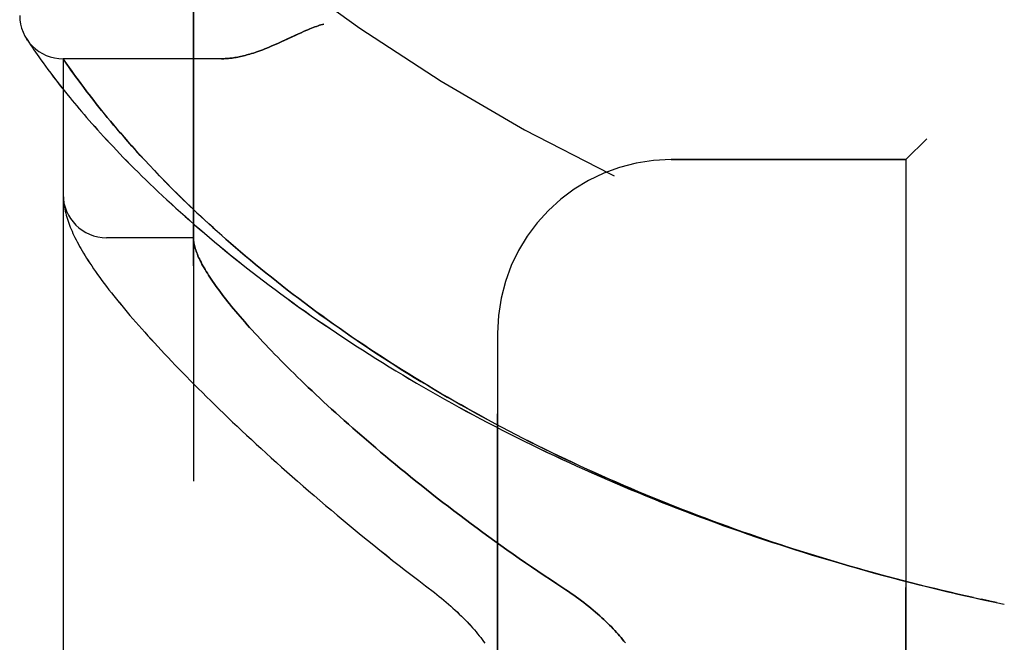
# Model space of a CAD drawing. Header units: inches. Extents: x 0 to 179, y 0 to 116.
# Tile 15 of 234: x 16.216 to 17.633, y 57.481 to 58.377. Entities that reach past the tile are written whole.
import ezdxf

# ---------------------------------------------------------------- set-up
doc = ezdxf.new("R2010")
doc.units = ezdxf.units.IN
doc.header["$LTSCALE"] = 9.842105
doc.header["$MEASUREMENT"] = 0
doc.linetypes.add('HIDDEN', pattern=[0.2, 0.1, -0.1])
doc.layers.add('LEFTHAND_DOOR_ASSEMBLY', color=7, linetype='CONTINUOUS')
doc.layers.add('RIGHTHAND_DOOR_ASSEMBLY', color=7, linetype='CONTINUOUS')

msp = doc.modelspace()

# ---------------------------------------------------------------- linework, layer by layer
at = {"layer": 'LEFTHAND_DOOR_ASSEMBLY', "color": 8, "linetype": 'HIDDEN'}
for p, q in [((16.4664, 56.0541), (16.4664, 58.6966)), ((16.2275, 58.3473), (16.2262, 58.3493)), ((16.2262, 58.3493), (16.2265, 58.3489)), ((16.2275, 58.3473), (16.2295, 58.3442)), ((16.2295, 58.3442), (16.2319, 58.3406)), ((16.2319, 58.3406), (16.2342, 58.3372)), ((16.2342, 58.3372), (16.237, 58.3331)), ((16.237, 58.3331), (16.2391, 58.33)), ((16.2391, 58.33), (16.2414, 58.3266)), ((16.2414, 58.3266), (16.244, 58.323)), ((16.244, 58.323), (16.2469, 58.3189)), ((16.2469, 58.3189), (16.25, 58.3146)), ((16.507, 58.3203), (16.2789, 58.3203)), ((16.2789, 56.4303), (16.2789, 58.3203)), ((16.25, 58.3146), (16.2534, 58.3099)), ((16.2534, 58.3099), (16.2571, 58.3049)), ((16.2571, 58.3049), (16.261, 58.2996)), ((16.2902, 58.3041), (16.2874, 58.308)), ((16.2934, 58.2997), (16.2902, 58.3041)), ((16.261, 58.2996), (16.2653, 58.2939)), ((16.2653, 58.2939), (16.27, 58.2879)), ((16.2967, 58.295), (16.2934, 58.2997)), ((16.3004, 58.29), (16.2967, 58.295)), ((16.3043, 58.2846), (16.3004, 58.29)), ((16.27, 58.2879), (16.2749, 58.2815)), ((16.2749, 58.2815), (16.2803, 58.2748)), ((16.3085, 58.279), (16.3043, 58.2846)), ((16.313, 58.273), (16.3085, 58.279)), ((16.2803, 58.2748), (16.286, 58.2677)), ((16.3162, 58.2689), (16.313, 58.273)), ((16.3195, 58.2646), (16.3162, 58.2689)), ((16.323, 58.2602), (16.3195, 58.2646)), ((16.3266, 58.2556), (16.323, 58.2602)), ((16.3303, 58.2509), (16.3266, 58.2556)), ((16.3342, 58.246), (16.3303, 58.2509)), ((16.3383, 58.241), (16.3342, 58.246)), ((16.3425, 58.2359), (16.3383, 58.241)), ((16.3469, 58.2305), (16.3425, 58.2359)), ((16.3515, 58.225), (16.3469, 58.2305)), ((16.3563, 58.2193), (16.3515, 58.225)), ((16.3613, 58.2135), (16.3563, 58.2193)), ((16.3666, 58.2074), (16.3613, 58.2135)), ((16.372, 58.2012), (16.3666, 58.2074)), ((17.5214, 58.2053), (17.4914, 58.1753)), ((16.3777, 58.1948), (16.372, 58.2012)), ((16.3837, 58.1882), (16.3777, 58.1948)), ((16.3899, 58.1813), (16.3837, 58.1882)), ((16.3964, 58.1743), (16.3899, 58.1813)), ((16.4032, 58.167), (16.3964, 58.1743)), ((16.4103, 58.1594), (16.4032, 58.167)), ((17.1539, 58.1753), (17.4914, 58.1753)), ((17.4914, 56.5753), (17.4914, 58.1753)), ((16.2791, 58.1195), (16.2792, 58.1188)), ((16.2792, 58.1188), (16.2792, 58.1181)), ((16.2792, 58.1181), (16.2793, 58.1175)), ((16.2793, 58.1175), (16.2793, 58.1168)), ((16.2793, 58.1168), (16.2794, 58.1161)), ((16.2794, 58.1161), (16.2795, 58.1154)), ((16.2796, 58.1144), (16.2797, 58.1137)), ((16.2797, 58.1137), (16.2798, 58.113)), ((16.2798, 58.113), (16.2799, 58.1119)), ((16.4664, 58.0628), (16.3414, 58.0628)), ((16.9039, 56.8253), (16.9039, 57.9253)), ((17.5982, 57.5428), (17.6098, 57.5403)), ((17.6107, 57.5401), (17.5996, 57.5425)), ((17.6218, 57.5377), (17.6098, 57.5403)), ((17.6214, 57.5378), (17.6329, 57.5354))]:
    msp.add_line(p, q, dxfattribs=at)
for points in [[(16.6539, 58.3703), (16.6519, 58.3698), (16.6498, 58.3691), (16.6477, 58.3685), (16.6456, 58.3677), (16.6434, 58.367), (16.6411, 58.3662), (16.6388, 58.3653), (16.6363, 58.3643), (16.6337, 58.3633), (16.6309, 58.3621), (16.6279, 58.3608), (16.6247, 58.3594), (16.6213, 58.3579), (16.6176, 58.3562), (16.6009, 58.3484)], [(16.6009, 58.3484), (16.5928, 58.3447), (16.589, 58.343), (16.5853, 58.3413), (16.5818, 58.3398), (16.5784, 58.3384), (16.5752, 58.337), (16.5721, 58.3357), (16.5691, 58.3345), (16.5661, 58.3334), (16.5633, 58.3323), (16.5605, 58.3313), (16.5578, 58.3304), (16.5552, 58.3295), (16.5526, 58.3286), (16.5501, 58.3278), (16.5477, 58.3271), (16.5453, 58.3264), (16.543, 58.3258), (16.5407, 58.3251), (16.5385, 58.3246), (16.5363, 58.3241), (16.5342, 58.3236), (16.5321, 58.3231), (16.5301, 58.3227), (16.5281, 58.3224), (16.5261, 58.322), (16.5242, 58.3217), (16.5223, 58.3214), (16.5205, 58.3212), (16.5187, 58.321), (16.5169, 58.3208), (16.5152, 58.3207), (16.5135, 58.3206), (16.5118, 58.3205), (16.5102, 58.3204), (16.5085, 58.3204), (16.507, 58.3203)], [(16.2874, 58.308), (16.2843, 58.3125), (16.2789, 58.3203)], [(16.286, 58.2677), (16.289, 58.2641), (16.292, 58.2603), (16.2952, 58.2565), (16.2985, 58.2525), (16.3019, 58.2485), (16.3054, 58.2444), (16.309, 58.2402), (16.3127, 58.236), (16.3165, 58.2316), (16.3204, 58.2272), (16.3244, 58.2227), (16.3285, 58.2181), (16.3327, 58.2134), (16.3371, 58.2086), (16.3415, 58.2038), (16.3461, 58.1989), (16.3508, 58.1939), (16.3555, 58.1888), (16.3604, 58.1837), (16.3655, 58.1785), (16.3706, 58.1733), (16.3758, 58.1679), (16.3812, 58.1625), (16.3867, 58.1571), (16.3922, 58.1516), (16.3979, 58.146), (16.4038, 58.1404), (16.4097, 58.1347), (16.4157, 58.1289), (16.4219, 58.1232), (16.4281, 58.1173), (16.4345, 58.1114), (16.441, 58.1055), (16.4476, 58.0996), (16.4543, 58.0936), (16.4611, 58.0875), (16.468, 58.0815), (16.4751, 58.0754), (16.4822, 58.0693), (16.4894, 58.0631), (16.4968, 58.0569), (16.5042, 58.0507), (16.5117, 58.0445), (16.5194, 58.0383), (16.5271, 58.0321), (16.5349, 58.0258), (16.5429, 58.0195), (16.5509, 58.0133), (16.559, 58.007), (16.5672, 58.0007), (16.5755, 57.9945), (16.5838, 57.9882), (16.5923, 57.9819), (16.6008, 57.9756), (16.6095, 57.9694), (16.6182, 57.9631), (16.627, 57.9569), (16.6359, 57.9506), (16.6448, 57.9444), (16.6538, 57.9382), (16.6629, 57.932), (16.6721, 57.9258), (16.6814, 57.9196), (16.6907, 57.9135), (16.7001, 57.9074), (16.7095, 57.9013), (16.719, 57.8952), (16.7286, 57.8892), (16.7383, 57.8832), (16.748, 57.8772), (16.7577, 57.8712), (16.7676, 57.8653), (16.7774, 57.8594), (16.7874, 57.8535), (16.7974, 57.8477), (16.8074, 57.8419), (16.8175, 57.8362), (16.8277, 57.8304), (16.8379, 57.8247), (16.8481, 57.8191), (16.8584, 57.8135), (16.8688, 57.8079), (16.8792, 57.8024), (16.8896, 57.7969), (16.9001, 57.7914), (16.9106, 57.786), (16.9211, 57.7806), (16.9317, 57.7753), (16.9424, 57.77), (16.9531, 57.7647), (16.9638, 57.7595), (16.9745, 57.7544), (16.9853, 57.7493), (16.9961, 57.7442), (17.007, 57.7392), (17.0179, 57.7342), (17.0288, 57.7292), (17.0397, 57.7243), (17.0507, 57.7195), (17.0617, 57.7147), (17.0727, 57.7099), (17.0838, 57.7052), (17.0949, 57.7006), (17.106, 57.696), (17.1171, 57.6914), (17.1283, 57.6869), (17.1394, 57.6824), (17.1506, 57.678), (17.1619, 57.6736), (17.1731, 57.6693), (17.1844, 57.665), (17.1957, 57.6608), (17.207, 57.6566), (17.2183, 57.6524), (17.2296, 57.6484), (17.241, 57.6443), (17.2524, 57.6403), (17.2638, 57.6364), (17.2752, 57.6325), (17.2866, 57.6286), (17.298, 57.6248), (17.3094, 57.6211), (17.3209, 57.6174), (17.3324, 57.6137), (17.3438, 57.6101), (17.3553, 57.6066), (17.3668, 57.603), (17.3784, 57.5996), (17.3899, 57.5962), (17.4014, 57.5928), (17.4129, 57.5895), (17.4245, 57.5862), (17.436, 57.583), (17.4476, 57.5798), (17.4592, 57.5767), (17.4707, 57.5736), (17.4823, 57.5705), (17.4939, 57.5676), (17.5055, 57.5646), (17.5171, 57.5617), (17.5287, 57.5589), (17.5402, 57.5561), (17.5518, 57.5533), (17.5634, 57.5506), (17.575, 57.548), (17.5866, 57.5453), (17.5996, 57.5425)], [(17.5884, 57.545), (17.5773, 57.5475), (17.5662, 57.55), (17.555, 57.5526), (17.5439, 57.5552), (17.5328, 57.5579), (17.5217, 57.5606), (17.5106, 57.5634), (17.4995, 57.5662), (17.4884, 57.5691), (17.4773, 57.572), (17.4662, 57.5749), (17.4551, 57.5779), (17.444, 57.5809), (17.4329, 57.584), (17.4219, 57.5871), (17.4108, 57.5903), (17.3998, 57.5935), (17.3887, 57.5967), (17.3777, 57.6), (17.3667, 57.6034), (17.3557, 57.6068), (17.3447, 57.6102), (17.3337, 57.6137), (17.3227, 57.6172), (17.3118, 57.6208), (17.3008, 57.6244), (17.2899, 57.6281), (17.279, 57.6318), (17.2681, 57.6355), (17.2572, 57.6393), (17.2463, 57.6431), (17.2355, 57.647), (17.2246, 57.651), (17.2138, 57.6549), (17.203, 57.659), (17.1922, 57.663), (17.1814, 57.6672), (17.1707, 57.6713), (17.16, 57.6755), (17.1493, 57.6798), (17.1386, 57.6841), (17.1279, 57.6884), (17.1173, 57.6928), (17.1067, 57.6972), (17.0961, 57.7017), (17.0855, 57.7062), (17.075, 57.7108), (17.0645, 57.7154), (17.054, 57.7201), (17.0435, 57.7248), (17.0331, 57.7295), (17.0227, 57.7343), (17.0124, 57.7391), (17.002, 57.744), (16.9917, 57.7489), (16.9815, 57.7539), (16.9712, 57.7589), (16.961, 57.7639), (16.9509, 57.769), (16.9407, 57.7741), (16.9306, 57.7793), (16.9206, 57.7845), (16.9106, 57.7898), (16.9006, 57.7951), (16.8907, 57.8004), (16.8808, 57.8058), (16.871, 57.8112), (16.8612, 57.8166), (16.8514, 57.8221), (16.8417, 57.8277), (16.8321, 57.8332), (16.8225, 57.8388), (16.8129, 57.8444), (16.8034, 57.8501), (16.7939, 57.8558), (16.7845, 57.8615), (16.7752, 57.8673), (16.7659, 57.8731), (16.7567, 57.8789), (16.7475, 57.8848), (16.7384, 57.8907), (16.7293, 57.8966), (16.7204, 57.9025), (16.7114, 57.9085), (16.7026, 57.9144), (16.6938, 57.9204), (16.685, 57.9265), (16.6764, 57.9325), (16.6678, 57.9386), (16.6593, 57.9446), (16.6509, 57.9507), (16.6425, 57.9568), (16.6342, 57.9629), (16.626, 57.9691), (16.6179, 57.9752), (16.6098, 57.9813), (16.6019, 57.9875), (16.594, 57.9936), (16.5862, 57.9997), (16.5785, 58.0059), (16.5709, 58.012), (16.5633, 58.0181), (16.5559, 58.0242), (16.5486, 58.0303), (16.5413, 58.0364), (16.5342, 58.0425), (16.5272, 58.0485), (16.5203, 58.0545), (16.5136, 58.0604), (16.5071, 58.0661), (16.5007, 58.0718), (16.4946, 58.0774), (16.4886, 58.0828), (16.4828, 58.0881), (16.4772, 58.0933), (16.4718, 58.0983), (16.4666, 58.1033), (16.4615, 58.1081), (16.4566, 58.1129), (16.4518, 58.1175), (16.4471, 58.1221), (16.4426, 58.1266), (16.4382, 58.131), (16.4339, 58.1353), (16.4297, 58.1395), (16.4256, 58.1436), (16.4217, 58.1477), (16.4178, 58.1517), (16.414, 58.1556), (16.4103, 58.1594)], [(16.2789, 58.1243), (16.2789, 58.1239), (16.2789, 58.1235), (16.2789, 58.1232), (16.279, 58.1228), (16.279, 58.1224), (16.279, 58.1221), (16.279, 58.1217), (16.279, 58.1213), (16.279, 58.121), (16.279, 58.1206), (16.2791, 58.1202), (16.2791, 58.1195)], [(16.2795, 58.1154), (16.2795, 58.1151), (16.2796, 58.1144)], [(16.2799, 58.1119), (16.2803, 58.1093), (16.2807, 58.1066), (16.2813, 58.1039), (16.2819, 58.1011), (16.2826, 58.0983), (16.2833, 58.0954), (16.2841, 58.0925), (16.285, 58.0897), (16.286, 58.0867), (16.287, 58.0838), (16.2881, 58.0809), (16.2892, 58.078), (16.2904, 58.075), (16.2917, 58.0721), (16.2931, 58.0691), (16.2945, 58.066), (16.2959, 58.063), (16.2975, 58.0599), (16.2991, 58.0568), (16.3008, 58.0536), (16.3026, 58.0504), (16.3044, 58.0471), (16.3064, 58.0438), (16.3084, 58.0404), (16.3105, 58.0369), (16.3127, 58.0334), (16.3151, 58.0297), (16.3175, 58.026), (16.3201, 58.0222), (16.3228, 58.0182), (16.3256, 58.0141), (16.3286, 58.01), (16.3316, 58.0057), (16.3348, 58.0014), (16.3381, 57.997), (16.3415, 57.9925), (16.3449, 57.988), (16.3484, 57.9835), (16.352, 57.979), (16.3557, 57.9744), (16.3594, 57.9698), (16.3632, 57.9652), (16.3671, 57.9606), (16.371, 57.9559), (16.375, 57.9511), (16.3792, 57.9463), (16.3833, 57.9415), (16.3876, 57.9366), (16.392, 57.9316), (16.3964, 57.9267), (16.4009, 57.9216), (16.4055, 57.9165), (16.4102, 57.9114), (16.415, 57.9062), (16.4199, 57.901), (16.4248, 57.8957), (16.4299, 57.8904), (16.435, 57.885), (16.4402, 57.8795), (16.4455, 57.874), (16.4509, 57.8685), (16.4564, 57.8629), (16.4619, 57.8572), (16.4676, 57.8515), (16.4734, 57.8457), (16.4792, 57.8399), (16.4852, 57.834), (16.4912, 57.8281), (16.4973, 57.8221), (16.5036, 57.8161), (16.5099, 57.81), (16.5163, 57.8038), (16.5228, 57.7976), (16.5294, 57.7914), (16.5361, 57.7851), (16.5429, 57.7787), (16.5498, 57.7723), (16.5568, 57.7658), (16.5639, 57.7593), (16.5711, 57.7528), (16.5784, 57.7462), (16.5858, 57.7395), (16.5932, 57.7328), (16.6008, 57.726), (16.6085, 57.7192), (16.6163, 57.7124), (16.6241, 57.7055), (16.6321, 57.6986), (16.6401, 57.6917), (16.6483, 57.6847), (16.6565, 57.6776), (16.6649, 57.6706), (16.6733, 57.6635), (16.6818, 57.6563), (16.6904, 57.6492), (16.6991, 57.642), (16.7079, 57.6348), (16.7168, 57.6276), (16.7257, 57.6203), (16.7347, 57.6131), (16.7439, 57.6058), (16.753, 57.5985), (16.7623, 57.5912), (16.7717, 57.5839), (16.7811, 57.5766), (16.7906, 57.5693), (16.8001, 57.562)], [(16.4664, 58.0619), (16.4664, 58.0616), (16.4664, 58.0613), (16.4665, 58.0609), (16.4665, 58.0606), (16.4665, 58.0602), (16.4665, 58.0598), (16.4666, 58.0593), (16.4666, 58.0588)], [(16.4666, 58.0588), (16.4668, 58.057), (16.4671, 58.0552), (16.4675, 58.0534), (16.4679, 58.0515), (16.4684, 58.0495), (16.469, 58.0475), (16.4696, 58.0455), (16.4703, 58.0434), (16.4711, 58.0413), (16.472, 58.0391), (16.4729, 58.0368), (16.4739, 58.0345), (16.475, 58.0322), (16.4762, 58.0298), (16.4774, 58.0274), (16.4787, 58.0249), (16.4801, 58.0223), (16.4816, 58.0197), (16.4831, 58.0171), (16.4847, 58.0144), (16.4864, 58.0116), (16.4882, 58.0088), (16.49, 58.006), (16.4919, 58.0031), (16.4939, 58.0001), (16.496, 57.9971), (16.4982, 57.994), (16.5004, 57.9909), (16.5027, 57.9877), (16.5051, 57.9845), (16.5076, 57.9812), (16.5101, 57.9779), (16.5128, 57.9745), (16.5155, 57.9711), (16.5183, 57.9676), (16.5212, 57.964), (16.5241, 57.9604), (16.5272, 57.9568), (16.5303, 57.9531), (16.5335, 57.9493), (16.5368, 57.9455), (16.5402, 57.9416), (16.5437, 57.9376), (16.5472, 57.9337), (16.5509, 57.9296), (16.5546, 57.9255), (16.5584, 57.9214), (16.5623, 57.9171), (16.5663, 57.9129), (16.5704, 57.9086), (16.5745, 57.9042), (16.5788, 57.8998), (16.5831, 57.8953), (16.5876, 57.8907), (16.5921, 57.8861), (16.5967, 57.8815), (16.6014, 57.8768), (16.6062, 57.872), (16.6111, 57.8672), (16.6161, 57.8623), (16.6212, 57.8574), (16.6264, 57.8524), (16.6316, 57.8474), (16.637, 57.8423), (16.6424, 57.8372), (16.648, 57.832), (16.6536, 57.8268), (16.6594, 57.8215), (16.6652, 57.8162), (16.6711, 57.8108), (16.6771, 57.8054), (16.6833, 57.7999), (16.6895, 57.7944), (16.6958, 57.7888), (16.7022, 57.7832), (16.7087, 57.7775), (16.7153, 57.7718), (16.7219, 57.7661), (16.7287, 57.7603), (16.7356, 57.7544), (16.7425, 57.7486), (16.7496, 57.7427), (16.7567, 57.7368), (16.764, 57.7308), (16.7713, 57.7248), (16.7787, 57.7188), (16.7863, 57.7127), (16.7938, 57.7066), (16.8015, 57.7005), (16.8093, 57.6944), (16.8172, 57.6882), (16.8251, 57.682), (16.8331, 57.6759), (16.8412, 57.6697), (16.8494, 57.6635), (16.8576, 57.6572), (16.866, 57.651), (16.8744, 57.6448), (16.8828, 57.6385), (16.8914, 57.6323), (16.9, 57.6261), (16.9087, 57.6199), (16.9174, 57.6137), (16.9262, 57.6075), (16.935, 57.6013), (16.9439, 57.5951), (16.9529, 57.589), (16.9619, 57.5829), (16.9709, 57.5768), (16.98, 57.5708), (16.9891, 57.5648)], [(16.8001, 57.562), (16.8131, 57.5522), (16.8166, 57.5495), (16.82, 57.5467), (16.8234, 57.544), (16.8268, 57.5412), (16.8301, 57.5384), (16.8334, 57.5356), (16.8366, 57.5327), (16.8397, 57.5299), (16.8428, 57.527), (16.8459, 57.5241), (16.8489, 57.5213), (16.8518, 57.5184), (16.8547, 57.5155), (16.8575, 57.5127), (16.8602, 57.5098), (16.8629, 57.5069), (16.8655, 57.5041), (16.868, 57.5013), (16.8705, 57.4985), (16.8729, 57.4956), (16.8752, 57.4929), (16.8775, 57.4901), (16.8797, 57.4873), (16.8818, 57.4846), (16.8838, 57.4819), (16.8858, 57.4792)], [(16.9891, 57.5648), (17.0022, 57.5562), (17.006, 57.5536), (17.0099, 57.551), (17.0136, 57.5484), (17.0173, 57.5457), (17.021, 57.543), (17.0246, 57.5404), (17.0281, 57.5377), (17.0316, 57.535), (17.035, 57.5323), (17.0383, 57.5295), (17.0415, 57.5268), (17.0447, 57.5241), (17.0478, 57.5214), (17.0509, 57.5187), (17.0538, 57.516), (17.0567, 57.5133), (17.0596, 57.5107), (17.0623, 57.508), (17.065, 57.5054), (17.0676, 57.5027), (17.0701, 57.5001), (17.0726, 57.4975), (17.0749, 57.4949), (17.0772, 57.4924), (17.0795, 57.4898), (17.0817, 57.4873), (17.0838, 57.4848), (17.0858, 57.4823), (17.0878, 57.4798)]]:
    msp.add_lwpolyline(points, dxfattribs=at)
for centre, radius, start, end in [((18.2789, 60.6505), 2.7751, 223.8884, 270), ((16.2789, 58.3828), 0.0625, 180, 270), ((17.1539, 57.9253), 0.25, 90, 180), ((16.3414, 58.1253), 0.0625, 180, 270)]:
    msp.add_arc(centre, radius, start, end, dxfattribs=at)
at = {"layer": 'RIGHTHAND_DOOR_ASSEMBLY', "color": 8, "linetype": 'HIDDEN'}
for p, q in [((16.4664, 58.6966), (16.4664, 56.0541)), ((16.2275, 58.3473), (16.2295, 58.3442)), ((16.2295, 58.3442), (16.2319, 58.3406)), ((16.2319, 58.3406), (16.2342, 58.3372)), ((16.2342, 58.3372), (16.237, 58.3331)), ((16.237, 58.3331), (16.2391, 58.33)), ((16.2391, 58.33), (16.2414, 58.3266)), ((16.2414, 58.3266), (16.244, 58.3229)), ((16.244, 58.3229), (16.2469, 58.3189)), ((16.2469, 58.3189), (16.25, 58.3146)), ((16.507, 58.3203), (16.2789, 58.3203)), ((16.2789, 58.3203), (16.2789, 56.4303)), ((16.2796, 58.3194), (16.2815, 58.3166)), ((16.25, 58.3146), (16.2534, 58.3099)), ((16.2534, 58.3099), (16.2571, 58.3049)), ((16.2571, 58.3049), (16.2611, 58.2996)), ((16.2815, 58.3166), (16.2843, 58.3125)), ((16.2843, 58.3125), (16.2875, 58.308)), ((16.2875, 58.308), (16.2903, 58.304)), ((16.2903, 58.304), (16.2934, 58.2996)), ((16.2611, 58.2996), (16.2654, 58.2939)), ((16.2654, 58.2939), (16.27, 58.2879)), ((16.2934, 58.2996), (16.2968, 58.295)), ((16.2968, 58.295), (16.3004, 58.29)), ((16.3004, 58.29), (16.3043, 58.2846)), ((16.27, 58.2879), (16.275, 58.2815)), ((16.275, 58.2815), (16.2803, 58.2748)), ((16.3043, 58.2846), (16.3085, 58.279)), ((16.3085, 58.279), (16.313, 58.273)), ((16.2803, 58.2748), (16.286, 58.2677)), ((16.313, 58.273), (16.3162, 58.2689)), ((16.3162, 58.2689), (16.3195, 58.2646)), ((16.3195, 58.2646), (16.323, 58.2602)), ((16.323, 58.2602), (16.3265, 58.2556)), ((16.3265, 58.2556), (16.3303, 58.2509)), ((16.3303, 58.2509), (16.3342, 58.2461)), ((16.3342, 58.2461), (16.3382, 58.2411)), ((16.3382, 58.2411), (16.3425, 58.2359)), ((16.3425, 58.2359), (16.3469, 58.2306)), ((16.3469, 58.2306), (16.3515, 58.2251)), ((16.3515, 58.2251), (16.3563, 58.2194)), ((16.3563, 58.2194), (16.3613, 58.2136)), ((16.3613, 58.2136), (16.3665, 58.2075)), ((16.3665, 58.2075), (16.372, 58.2013)), ((17.4914, 58.1753), (17.5214, 58.2053)), ((16.372, 58.2013), (16.3776, 58.1949)), ((16.3776, 58.1949), (16.3836, 58.1883)), ((16.3836, 58.1883), (16.3898, 58.1815)), ((16.3898, 58.1815), (16.3963, 58.1744)), ((16.3963, 58.1744), (16.4031, 58.1671)), ((16.4031, 58.1671), (16.4102, 58.1596)), ((17.4914, 58.1753), (17.1539, 58.1753)), ((17.4914, 58.1753), (17.4914, 56.5753)), ((16.2792, 58.1188), (16.2792, 58.1181)), ((16.2792, 58.1181), (16.2793, 58.1175)), ((16.2793, 58.1175), (16.2793, 58.1168)), ((16.2793, 58.1168), (16.2794, 58.1161)), ((16.2794, 58.1161), (16.2795, 58.1154)), ((16.2796, 58.1144), (16.2797, 58.1137)), ((16.2797, 58.1137), (16.2798, 58.113)), ((16.2798, 58.113), (16.2799, 58.1119)), ((16.4664, 58.0628), (16.3414, 58.0628)), ((16.9039, 57.9253), (16.9039, 56.8253)), ((17.6098, 57.5403), (17.6218, 57.5377)), ((17.6214, 57.5378), (17.6329, 57.5354))]:
    msp.add_line(p, q, dxfattribs=at)
for points in [[(16.6137, 58.3544), (16.6176, 58.3562), (16.6213, 58.3579), (16.6247, 58.3594), (16.6279, 58.3608), (16.6309, 58.3621), (16.6337, 58.3633), (16.6363, 58.3643), (16.6388, 58.3653), (16.6411, 58.3662), (16.6434, 58.367), (16.6456, 58.3677), (16.6477, 58.3685), (16.6498, 58.3691), (16.6519, 58.3698), (16.6539, 58.3703)], [(16.2265, 58.3489), (16.2265, 58.3488), (16.2275, 58.3473)], [(16.507, 58.3203), (16.5085, 58.3204), (16.5102, 58.3204), (16.5118, 58.3205), (16.5135, 58.3206), (16.5152, 58.3207), (16.5169, 58.3208), (16.5187, 58.321), (16.5205, 58.3212), (16.5223, 58.3214), (16.5242, 58.3217), (16.5261, 58.322), (16.5281, 58.3224), (16.5301, 58.3227), (16.5321, 58.3231), (16.5342, 58.3236), (16.5363, 58.3241), (16.5385, 58.3246), (16.5407, 58.3251), (16.543, 58.3258), (16.5453, 58.3264), (16.5477, 58.3271), (16.5501, 58.3278), (16.5526, 58.3286), (16.5552, 58.3295), (16.5578, 58.3304), (16.5605, 58.3313), (16.5633, 58.3323), (16.5661, 58.3334), (16.5691, 58.3345), (16.5721, 58.3357), (16.5752, 58.337), (16.5784, 58.3384), (16.5818, 58.3398), (16.5853, 58.3413), (16.5889, 58.343), (16.5928, 58.3447), (16.5967, 58.3465), (16.6137, 58.3544)], [(16.2789, 58.3203), (16.279, 58.3203), (16.2796, 58.3194)], [(16.286, 58.2677), (16.289, 58.264), (16.2921, 58.2603), (16.2952, 58.2564), (16.2985, 58.2525), (16.3019, 58.2485), (16.3054, 58.2444), (16.309, 58.2402), (16.3127, 58.2359), (16.3165, 58.2316), (16.3204, 58.2271), (16.3244, 58.2226), (16.3285, 58.218), (16.3328, 58.2133), (16.3371, 58.2086), (16.3416, 58.2038), (16.3461, 58.1988), (16.3508, 58.1939), (16.3556, 58.1888), (16.3605, 58.1837), (16.3655, 58.1785), (16.3706, 58.1732), (16.3759, 58.1679), (16.3812, 58.1625), (16.3867, 58.157), (16.3923, 58.1515), (16.398, 58.1459), (16.4038, 58.1403), (16.4097, 58.1346), (16.4158, 58.1289), (16.4219, 58.1231), (16.4282, 58.1173), (16.4346, 58.1114), (16.441, 58.1055), (16.4476, 58.0995), (16.4543, 58.0935), (16.4612, 58.0875), (16.4681, 58.0814), (16.4751, 58.0753), (16.4822, 58.0692), (16.4895, 58.0631), (16.4968, 58.0569), (16.5043, 58.0507), (16.5118, 58.0445), (16.5194, 58.0383), (16.5272, 58.032), (16.535, 58.0258), (16.5429, 58.0195), (16.5509, 58.0132), (16.559, 58.007), (16.5672, 58.0007), (16.5755, 57.9944), (16.5839, 57.9881), (16.5923, 57.9819), (16.6009, 57.9756), (16.6095, 57.9693), (16.6182, 57.9631), (16.627, 57.9568), (16.6359, 57.9506), (16.6449, 57.9444), (16.6539, 57.9381), (16.663, 57.932), (16.6722, 57.9258), (16.6814, 57.9196), (16.6907, 57.9135), (16.7001, 57.9074), (16.7096, 57.9013), (16.7191, 57.8952), (16.7287, 57.8892), (16.7383, 57.8831), (16.748, 57.8772), (16.7578, 57.8712), (16.7676, 57.8653), (16.7775, 57.8594), (16.7874, 57.8535), (16.7974, 57.8477), (16.8075, 57.8419), (16.8176, 57.8361), (16.8277, 57.8304), (16.8379, 57.8247), (16.8482, 57.8191), (16.8585, 57.8134), (16.8688, 57.8079), (16.8792, 57.8023), (16.8896, 57.7968), (16.9001, 57.7914), (16.9106, 57.786), (16.9212, 57.7806), (16.9318, 57.7753), (16.9424, 57.77), (16.9531, 57.7647), (16.9638, 57.7595), (16.9746, 57.7543), (16.9854, 57.7492), (16.9962, 57.7442), (17.007, 57.7391), (17.0179, 57.7342), (17.0288, 57.7292), (17.0398, 57.7243), (17.0507, 57.7195), (17.0617, 57.7147), (17.0728, 57.7099), (17.0838, 57.7052), (17.0949, 57.7006), (17.106, 57.696), (17.1171, 57.6914), (17.1283, 57.6869), (17.1395, 57.6824), (17.1507, 57.678), (17.1619, 57.6736), (17.1731, 57.6693), (17.1844, 57.665), (17.1957, 57.6608), (17.207, 57.6566), (17.2183, 57.6524), (17.2297, 57.6484), (17.241, 57.6443), (17.2524, 57.6403), (17.2638, 57.6364), (17.2752, 57.6325), (17.2866, 57.6286), (17.298, 57.6248), (17.3095, 57.6211), (17.3209, 57.6174), (17.3324, 57.6137), (17.3439, 57.6101), (17.3554, 57.6065), (17.3669, 57.603), (17.3784, 57.5996), (17.3899, 57.5962), (17.4014, 57.5928), (17.413, 57.5895), (17.4245, 57.5862), (17.4361, 57.583), (17.4476, 57.5798), (17.4592, 57.5767), (17.4708, 57.5736), (17.4823, 57.5705), (17.4939, 57.5676), (17.5055, 57.5646), (17.5171, 57.5617), (17.5287, 57.5589), (17.5403, 57.5561), (17.5519, 57.5533), (17.5635, 57.5506), (17.575, 57.548), (17.5866, 57.5453), (17.5982, 57.5428), (17.6098, 57.5403)], [(16.4102, 58.1596), (16.4138, 58.1558), (16.4176, 58.1519), (16.4215, 58.1479), (16.4254, 58.1438), (16.4295, 58.1397), (16.4336, 58.1355), (16.4379, 58.1312), (16.4424, 58.1268), (16.4469, 58.1223), (16.4516, 58.1178), (16.4563, 58.1131), (16.4612, 58.1084), (16.4663, 58.1036), (16.4715, 58.0986), (16.4769, 58.0936), (16.4825, 58.0884), (16.4882, 58.0831), (16.4942, 58.0777), (16.5003, 58.0722), (16.5066, 58.0665), (16.5131, 58.0607), (16.5198, 58.0549), (16.5267, 58.0489), (16.5337, 58.0429), (16.5408, 58.0369), (16.5481, 58.0308), (16.5554, 58.0247), (16.5628, 58.0185), (16.5704, 58.0124), (16.578, 58.0063), (16.5857, 58.0001), (16.5935, 57.994), (16.6013, 57.9879), (16.6093, 57.9817), (16.6174, 57.9756), (16.6255, 57.9694), (16.6337, 57.9633), (16.642, 57.9572), (16.6503, 57.9511), (16.6588, 57.945), (16.6673, 57.9389), (16.6759, 57.9329), (16.6845, 57.9268), (16.6933, 57.9208), (16.7021, 57.9148), (16.7109, 57.9088), (16.7199, 57.9028), (16.7288, 57.8969), (16.7379, 57.891), (16.747, 57.8851), (16.7562, 57.8792), (16.7654, 57.8734), (16.7747, 57.8676), (16.7841, 57.8618), (16.7935, 57.8561), (16.8029, 57.8504), (16.8124, 57.8447), (16.822, 57.8391), (16.8316, 57.8335), (16.8413, 57.8279), (16.851, 57.8224), (16.8607, 57.8169), (16.8705, 57.8114), (16.8804, 57.806), (16.8903, 57.8006), (16.9002, 57.7953), (16.9102, 57.79), (16.9202, 57.7847), (16.9302, 57.7795), (16.9403, 57.7744), (16.9505, 57.7692), (16.9606, 57.7641), (16.9708, 57.7591), (16.9811, 57.7541), (16.9913, 57.7491), (17.0016, 57.7442), (17.012, 57.7393), (17.0223, 57.7345), (17.0327, 57.7297), (17.0432, 57.7249), (17.0536, 57.7202), (17.0641, 57.7156), (17.0746, 57.7109), (17.0852, 57.7064), (17.0957, 57.7018), (17.1063, 57.6974), (17.117, 57.6929), (17.1276, 57.6885), (17.1383, 57.6842), (17.149, 57.6799), (17.1597, 57.6756), (17.1704, 57.6714), (17.1811, 57.6673), (17.1919, 57.6631), (17.2027, 57.6591), (17.2135, 57.655), (17.2244, 57.6511), (17.2352, 57.6471), (17.2461, 57.6432), (17.2569, 57.6394), (17.2678, 57.6356), (17.2788, 57.6318), (17.2897, 57.6281), (17.3006, 57.6245), (17.3116, 57.6209), (17.3225, 57.6173), (17.3335, 57.6138), (17.3445, 57.6103), (17.3555, 57.6068), (17.3665, 57.6034), (17.3776, 57.6001), (17.3886, 57.5968), (17.3996, 57.5935), (17.4107, 57.5903), (17.4217, 57.5872), (17.4328, 57.584), (17.4439, 57.581), (17.455, 57.5779), (17.4661, 57.5749), (17.4772, 57.572), (17.4883, 57.5691), (17.4994, 57.5662), (17.5105, 57.5634), (17.5216, 57.5607), (17.5327, 57.5579), (17.5439, 57.5553), (17.555, 57.5526), (17.5661, 57.55), (17.5773, 57.5475), (17.5884, 57.545), (17.5995, 57.5425), (17.6107, 57.5401)], [(16.2789, 58.1243), (16.2789, 58.1239), (16.2789, 58.1235), (16.2789, 58.1232), (16.279, 58.1228), (16.279, 58.1224), (16.279, 58.1221), (16.279, 58.1217), (16.279, 58.1213), (16.279, 58.121), (16.279, 58.1206), (16.2791, 58.1202), (16.2791, 58.1199), (16.2791, 58.1195), (16.2792, 58.1188)], [(16.2795, 58.1154), (16.2795, 58.1151), (16.2796, 58.1144)], [(16.2799, 58.1119), (16.2803, 58.1093), (16.2807, 58.1066), (16.2813, 58.1039), (16.2819, 58.1011), (16.2826, 58.0983), (16.2833, 58.0954), (16.2841, 58.0925), (16.285, 58.0897), (16.286, 58.0868), (16.287, 58.0838), (16.2881, 58.0809), (16.2892, 58.078), (16.2904, 58.075), (16.2917, 58.0721), (16.2931, 58.0691), (16.2945, 58.066), (16.2959, 58.063), (16.2975, 58.0599), (16.2991, 58.0568), (16.3008, 58.0536), (16.3026, 58.0504), (16.3044, 58.0471), (16.3064, 58.0438), (16.3084, 58.0404), (16.3105, 58.0369), (16.3127, 58.0334), (16.3151, 58.0298), (16.3175, 58.026), (16.3201, 58.0222), (16.3228, 58.0182), (16.3256, 58.0141), (16.3285, 58.01), (16.3316, 58.0057), (16.3348, 58.0014), (16.3381, 57.997), (16.3415, 57.9925), (16.3449, 57.988), (16.3484, 57.9835), (16.352, 57.979), (16.3557, 57.9744), (16.3594, 57.9699), (16.3632, 57.9652), (16.367, 57.9606), (16.371, 57.9559), (16.375, 57.9511), (16.3791, 57.9463), (16.3833, 57.9415), (16.3876, 57.9366), (16.392, 57.9316), (16.3964, 57.9267), (16.4009, 57.9216), (16.4055, 57.9166), (16.4102, 57.9114), (16.415, 57.9062), (16.4199, 57.901), (16.4248, 57.8957), (16.4298, 57.8904), (16.435, 57.885), (16.4402, 57.8796), (16.4455, 57.8741), (16.4509, 57.8685), (16.4564, 57.8629), (16.4619, 57.8572), (16.4676, 57.8515), (16.4734, 57.8458), (16.4792, 57.8399), (16.4852, 57.834), (16.4912, 57.8281), (16.4973, 57.8221), (16.5036, 57.8161), (16.5099, 57.81), (16.5163, 57.8038), (16.5228, 57.7976), (16.5294, 57.7914), (16.5361, 57.7851), (16.5429, 57.7787), (16.5498, 57.7723), (16.5568, 57.7659), (16.5639, 57.7593), (16.5711, 57.7528), (16.5784, 57.7462), (16.5858, 57.7395), (16.5932, 57.7328), (16.6008, 57.7261), (16.6085, 57.7193), (16.6163, 57.7124), (16.6241, 57.7055), (16.6321, 57.6986), (16.6401, 57.6917), (16.6483, 57.6847), (16.6565, 57.6776), (16.6648, 57.6706), (16.6733, 57.6635), (16.6818, 57.6564), (16.6904, 57.6492), (16.6991, 57.642), (16.7079, 57.6348), (16.7167, 57.6276), (16.7257, 57.6203), (16.7347, 57.6131), (16.7438, 57.6058), (16.753, 57.5985), (16.7623, 57.5912), (16.7717, 57.5839), (16.7811, 57.5766), (16.7906, 57.5693), (16.8001, 57.562)], [(16.4666, 58.0588), (16.4666, 58.0593), (16.4665, 58.0598), (16.4665, 58.0602), (16.4665, 58.0606), (16.4665, 58.0609), (16.4664, 58.0613), (16.4664, 58.0616), (16.4664, 58.0619)], [(16.9891, 57.5648), (16.98, 57.5708), (16.9709, 57.5768), (16.9619, 57.5829), (16.9529, 57.589), (16.9439, 57.5951), (16.935, 57.6013), (16.9262, 57.6075), (16.9174, 57.6137), (16.9087, 57.6199), (16.9, 57.6261), (16.8914, 57.6323), (16.8828, 57.6385), (16.8744, 57.6448), (16.866, 57.651), (16.8576, 57.6572), (16.8494, 57.6635), (16.8412, 57.6697), (16.8331, 57.6759), (16.8251, 57.682), (16.8172, 57.6882), (16.8093, 57.6944), (16.8015, 57.7005), (16.7938, 57.7066), (16.7863, 57.7127), (16.7787, 57.7188), (16.7713, 57.7248), (16.764, 57.7308), (16.7567, 57.7368), (16.7496, 57.7427), (16.7425, 57.7486), (16.7356, 57.7544), (16.7287, 57.7603), (16.7219, 57.7661), (16.7153, 57.7718), (16.7087, 57.7775), (16.7022, 57.7832), (16.6958, 57.7888), (16.6895, 57.7944), (16.6833, 57.7999), (16.6771, 57.8054), (16.6711, 57.8108), (16.6652, 57.8162), (16.6594, 57.8215), (16.6536, 57.8268), (16.648, 57.832), (16.6424, 57.8372), (16.637, 57.8423), (16.6316, 57.8474), (16.6264, 57.8524), (16.6212, 57.8574), (16.6161, 57.8623), (16.6111, 57.8672), (16.6062, 57.872), (16.6014, 57.8768), (16.5967, 57.8815), (16.5921, 57.8861), (16.5876, 57.8907), (16.5831, 57.8953), (16.5788, 57.8998), (16.5745, 57.9042), (16.5704, 57.9086), (16.5663, 57.9129), (16.5623, 57.9171), (16.5584, 57.9214), (16.5546, 57.9255), (16.5509, 57.9296), (16.5472, 57.9337), (16.5437, 57.9376), (16.5402, 57.9416), (16.5368, 57.9455), (16.5335, 57.9493), (16.5303, 57.9531), (16.5272, 57.9568), (16.5241, 57.9604), (16.5212, 57.964), (16.5183, 57.9676), (16.5155, 57.9711), (16.5128, 57.9745), (16.5101, 57.9779), (16.5076, 57.9812), (16.5051, 57.9845), (16.5027, 57.9877), (16.5004, 57.9909), (16.4982, 57.994), (16.496, 57.9971), (16.4939, 58.0001), (16.4919, 58.0031), (16.49, 58.006), (16.4882, 58.0088), (16.4864, 58.0116), (16.4847, 58.0144), (16.4831, 58.0171), (16.4816, 58.0197), (16.4801, 58.0223), (16.4787, 58.0249), (16.4774, 58.0274), (16.4762, 58.0298), (16.475, 58.0322), (16.4739, 58.0345), (16.4729, 58.0368), (16.472, 58.0391), (16.4711, 58.0413), (16.4703, 58.0434), (16.4696, 58.0455), (16.469, 58.0475), (16.4684, 58.0495), (16.4679, 58.0515), (16.4675, 58.0534), (16.4671, 58.0552), (16.4668, 58.057), (16.4666, 58.0588)], [(16.8001, 57.562), (16.8131, 57.5522), (16.8166, 57.5495), (16.82, 57.5467), (16.8234, 57.544), (16.8268, 57.5412), (16.8301, 57.5384), (16.8333, 57.5356), (16.8366, 57.5327), (16.8397, 57.5299), (16.8428, 57.527), (16.8459, 57.5242), (16.8489, 57.5213), (16.8518, 57.5184), (16.8547, 57.5155), (16.8575, 57.5127), (16.8602, 57.5098), (16.8629, 57.507), (16.8655, 57.5041), (16.868, 57.5013), (16.8705, 57.4985), (16.8729, 57.4957), (16.8752, 57.4929), (16.8775, 57.4901), (16.8797, 57.4873), (16.8818, 57.4846), (16.8838, 57.4819), (16.8858, 57.4792)], [(17.0878, 57.4798), (17.0858, 57.4823), (17.0838, 57.4848), (17.0817, 57.4873), (17.0795, 57.4898), (17.0772, 57.4924), (17.0749, 57.4949), (17.0726, 57.4975), (17.0701, 57.5001), (17.0676, 57.5027), (17.065, 57.5054), (17.0623, 57.508), (17.0596, 57.5107), (17.0567, 57.5133), (17.0538, 57.516), (17.0509, 57.5187), (17.0478, 57.5214), (17.0447, 57.5241), (17.0415, 57.5268), (17.0383, 57.5295), (17.035, 57.5323), (17.0316, 57.535), (17.0281, 57.5377), (17.0246, 57.5404), (17.021, 57.543), (17.0173, 57.5457), (17.0136, 57.5484), (17.0099, 57.551), (17.006, 57.5536), (17.0022, 57.5562), (16.9891, 57.5648)]]:
    msp.add_lwpolyline(points, dxfattribs=at)
for centre, radius, start, end in [((18.2789, 60.6505), 2.7751, 223.8884, 270), ((16.2789, 58.3828), 0.0625, 180, 270), ((17.1539, 57.9253), 0.25, 90, 180), ((16.3414, 58.1253), 0.0625, 180, 270)]:
    msp.add_arc(centre, radius, start, end, dxfattribs=at)

doc.saveas('drawing.dxf')
